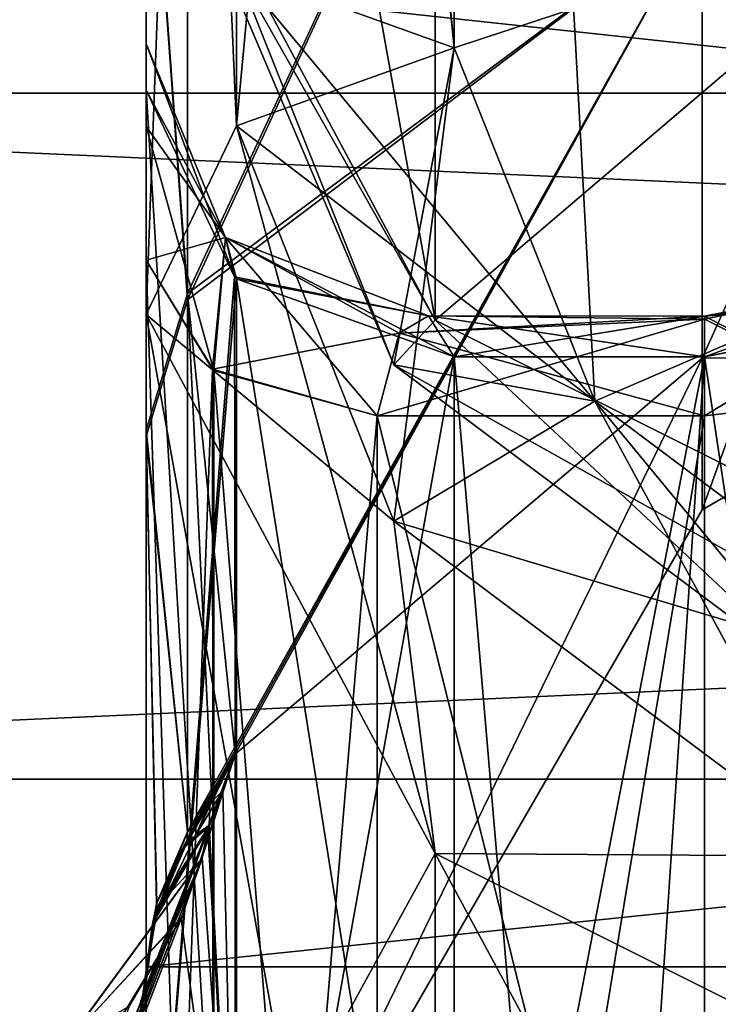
# Model space of a CAD drawing. Header units: millimetres. Extents: x -20 to 172, y -100 to 100.
# Tile 18 of 256: x 80.68 to 85.21, y -46.46 to -40.07. Entities that reach past the tile are written whole.
import ezdxf

# ---------------------------------------------------------------- set-up
doc = ezdxf.new("R2010")
doc.units = ezdxf.units.MM
doc.header["$LTSCALE"] = 37.722908
for name, color, linetype in [('1799', 7, 'CONTINUOUS'), ('1819', 7, 'CONTINUOUS'), ('1914', 7, 'CONTINUOUS'), ('1915', 7, 'CONTINUOUS'), ('2408', 7, 'CONTINUOUS'), ('2418', 7, 'CONTINUOUS'), ('2419', 7, 'CONTINUOUS'), ('2420', 7, 'CONTINUOUS'), ('2422', 7, 'CONTINUOUS'), ('2428', 7, 'CONTINUOUS'), ('2469', 7, 'CONTINUOUS'), ('2470', 7, 'CONTINUOUS'), ('2473', 7, 'CONTINUOUS'), ('2511', 7, 'CONTINUOUS'), ('2513', 7, 'CONTINUOUS'), ('2514', 7, 'CONTINUOUS'), ('2515', 7, 'CONTINUOUS'), ('2519', 7, 'CONTINUOUS'), ('2523', 7, 'CONTINUOUS'), ('2524', 7, 'CONTINUOUS'), ('2538', 7, 'CONTINUOUS'), ('2539', 7, 'CONTINUOUS'), ('2544', 7, 'CONTINUOUS'), ('2554', 7, 'CONTINUOUS'), ('2555', 7, 'CONTINUOUS'), ('2556', 7, 'CONTINUOUS'), ('2557', 7, 'CONTINUOUS'), ('2558', 7, 'CONTINUOUS'), ('2559', 7, 'CONTINUOUS'), ('2560', 7, 'CONTINUOUS'), ('2561', 7, 'CONTINUOUS'), ('2562', 7, 'CONTINUOUS'), ('2573', 7, 'CONTINUOUS'), ('2574', 7, 'CONTINUOUS'), ('2585', 7, 'CONTINUOUS'), ('2627', 7, 'CONTINUOUS'), ('2628', 7, 'CONTINUOUS'), ('2631', 7, 'CONTINUOUS'), ('2632', 7, 'CONTINUOUS'), ('2633', 7, 'CONTINUOUS'), ('2634', 7, 'CONTINUOUS'), ('2639', 7, 'CONTINUOUS'), ('2640', 7, 'CONTINUOUS'), ('3015', 7, 'CONTINUOUS'), ('3016', 7, 'CONTINUOUS'), ('3078', 7, 'CONTINUOUS'), ('3082', 7, 'CONTINUOUS'), ('3124', 7, 'CONTINUOUS'), ('3147', 7, 'CONTINUOUS'), ('3628', 7, 'CONTINUOUS'), ('3629', 7, 'CONTINUOUS')]:
    doc.layers.add(name, color=color, linetype=linetype)

msp = doc.modelspace()

# ---------------------------------------------------------------- linework, layer by layer
at = {"layer": '1799', "color": 250, "linetype": 'Continuous', "true_color": 0x323232}
for points in [[(109, -41, -71.0141), (109, -32.5, -56.2917), (83.5, -25.6421, -44.4134), (109, -41, -71.0141)], [(95.5, -46.25, -80.1073), (109, -41, -71.0141), (83.5, -25.6421, -44.4134), (95.5, -46.25, -80.1073)], [(90.9104, -45.7938, -79.3172), (95.5, -46.25, -80.1073), (83.5, -25.6421, -44.4134), (90.9104, -45.7938, -79.3172)], [(87.0148, -44.4926, -77.0634), (90.9104, -45.7938, -79.3172), (83.5, -25.6421, -44.4134), (87.0148, -44.4926, -77.0634)], [(84.4124, -42.5448, -73.6897), (87.0148, -44.4926, -77.0634), (83.5, -25.6421, -44.4134), (84.4124, -42.5448, -73.6897)], [(83.5, -40.25, -69.715), (84.4124, -42.5448, -73.6897), (83.5, -25.6421, -44.4134), (83.5, -40.25, -69.715)]]:
    msp.add_3dface(points, dxfattribs=at)
at = {"layer": '1819', "color": 250, "linetype": 'Continuous', "true_color": 0x323232}
for points in [[(81.5, -38.5179, -70.715), (83.3756, -35.0897, -80.7772), (83.3756, -42.0179, -76.7772), (81.5, -38.5179, -70.715)], [(83.3756, -35.0897, -80.7772), (88.5, -37.6519, -85.215), (83.3756, -42.0179, -76.7772), (83.3756, -35.0897, -80.7772)], [(83.3756, -42.0179, -76.7772), (88.5, -37.6519, -85.215), (88.5, -44.5801, -81.215), (83.3756, -42.0179, -76.7772)]]:
    msp.add_3dface(points, dxfattribs=at)
at = {"layer": '1914', "color": 250, "linetype": 'Continuous', "true_color": 0x323232}
for points in [[(83.5, -40.25, -69.715), (83.5, -25.6421, -44.4134), (82.0858, -25.1348, -44.7063), (83.5, -40.25, -69.715)], [(82.0858, -39.7427, -70.0079), (83.5, -40.25, -69.715), (82.0858, -25.1348, -44.7063), (82.0858, -39.7427, -70.0079)]]:
    msp.add_3dface(points, dxfattribs=at)
at = {"layer": '1915', "color": 250, "linetype": 'Continuous', "true_color": 0x323232}
for points in [[(81.5, -38.5179, -70.715), (83.3756, -42.0179, -76.7772), (82.0858, -39.7427, -70.0079), (81.5, -38.5179, -70.715)], [(83.5, -40.25, -69.715), (82.0858, -39.7427, -70.0079), (83.1069, -42.3094, -74.4536), (83.5, -40.25, -69.715)], [(82.0858, -39.7427, -70.0079), (83.3756, -42.0179, -76.7772), (83.1069, -42.3094, -74.4536), (82.0858, -39.7427, -70.0079)], [(84.4124, -42.5448, -73.6897), (83.5, -40.25, -69.715), (83.1069, -42.3094, -74.4536), (84.4124, -42.5448, -73.6897)], [(83.1069, -42.3094, -74.4536), (83.3756, -42.0179, -76.7772), (86.0147, -44.4853, -78.2224), (83.1069, -42.3094, -74.4536)], [(83.3756, -42.0179, -76.7772), (88.5, -44.5801, -81.215), (86.0147, -44.4853, -78.2224), (83.3756, -42.0179, -76.7772)], [(84.4124, -42.5448, -73.6897), (83.1069, -42.3094, -74.4536), (86.0147, -44.4853, -78.2224), (84.4124, -42.5448, -73.6897)], [(87.0148, -44.4926, -77.0634), (84.4124, -42.5448, -73.6897), (86.0147, -44.4853, -78.2224), (87.0148, -44.4926, -77.0634)]]:
    msp.add_3dface(points, dxfattribs=at)
at = {"layer": '2408', "color": 250, "linetype": 'Continuous', "true_color": 0x323232}
for points in [[(109, -41, 71.0141), (109, -32.5, 56.2917), (83.5, -25.6421, 44.4134), (109, -41, 71.0141)], [(95.5, -46.25, 80.1073), (109, -41, 71.0141), (83.5, -25.6421, 44.4134), (95.5, -46.25, 80.1073)], [(90.9104, -45.7938, 79.3172), (95.5, -46.25, 80.1073), (83.5, -25.6421, 44.4134), (90.9104, -45.7938, 79.3172)], [(87.0148, -44.4926, 77.0634), (90.9104, -45.7938, 79.3172), (83.5, -25.6421, 44.4134), (87.0148, -44.4926, 77.0634)], [(84.4124, -42.5448, 73.6897), (87.0148, -44.4926, 77.0634), (83.5, -25.6421, 44.4134), (84.4124, -42.5448, 73.6897)], [(83.5, -40.25, 69.715), (84.4124, -42.5448, 73.6897), (83.5, -25.6421, 44.4134), (83.5, -40.25, 69.715)]]:
    msp.add_3dface(points, dxfattribs=at)
at = {"layer": '2418', "color": 250, "linetype": 'Continuous', "true_color": 0x323232}
for points in [[(85.1255, -42.2575, 49.1921), (87.496, -41.7838, 48.3717), (87.0148, -54.8849, 71.0634), (85.1255, -42.2575, 49.1921)], [(83.5, -42.2575, 49.1921), (85.1255, -42.2575, 49.1921), (83.5, -50.6423, 63.715), (83.5, -42.2575, 49.1921)], [(83.5, -50.6423, 63.715), (85.1255, -42.2575, 49.1921), (84.4124, -52.9371, 67.6897), (83.5, -50.6423, 63.715)], [(84.4124, -52.9371, 67.6897), (85.1255, -42.2575, 49.1921), (87.0148, -54.8849, 71.0634), (84.4124, -52.9371, 67.6897)]]:
    msp.add_3dface(points, dxfattribs=at)
at = {"layer": '2419', "color": 250, "linetype": 'Continuous', "true_color": 0x323232}
for points in [[(83, -42.6412, -46.715), (85.1255, -42.6412, -46.715), (85.1255, -51.1785, -37.1661), (83, -42.6412, -46.715)], [(83, -55.5502, -30.2445), (83, -42.6412, -46.715), (85.1255, -51.1785, -37.1661), (83, -55.5502, -30.2445)], [(83, -42.6412, 46.715), (83, -55.5504, 30.2443), (85.1255, -42.6412, 46.715), (83, -42.6412, 46.715)], [(85.1255, -42.6412, 46.715), (83, -55.5504, 30.2443), (85.1255, -50.6384, 37.8988), (85.1255, -42.6412, 46.715)]]:
    msp.add_3dface(points, dxfattribs=at)
at = {"layer": '2420', "color": 250, "linetype": 'Continuous', "true_color": 0x323232}
for points in [[(81.5, -38.1771, 32.3437), (81.5, -41.63, 45.6071), (81.5, -26.8189, 42.2414), (81.5, -38.1771, 32.3437)], [(81.5, -26.8189, 42.2414), (81.5, -41.63, 45.6071), (81.5, -27.0727, 42.8387), (81.5, -26.8189, 42.2414)], [(81.5, -27.0727, -42.8387), (81.5, -54.2304, -29.5316), (81.5, -26.8189, -42.2414), (81.5, -27.0727, -42.8387)], [(81.5, -26.8189, -42.2414), (81.5, -54.2304, -29.5316), (81.5, -38.1948, -32.322), (81.5, -26.8189, -42.2414)], [(81.5, -27.0727, 42.8387), (81.5, -41.63, 45.6071), (81.5, -27.3741, 43.4134), (81.5, -27.0727, 42.8387)], [(81.5, -27.3741, -43.4134), (81.5, -54.2304, -29.5316), (81.5, -27.0727, -42.8387), (81.5, -27.3741, -43.4134)], [(81.5, -40.5254, 50.1921), (81.5, -48.9103, 64.715), (81.5, -27.3741, 43.4134), (81.5, -40.5254, 50.1921)], [(81.5, -27.3741, 43.4134), (81.5, -48.9103, 64.715), (81.5, -41.9821, 68.715), (81.5, -27.3741, 43.4134)], [(81.5, -40.225, 47.895), (81.5, -40.5254, 50.1921), (81.5, -27.3741, 43.4134), (81.5, -40.225, 47.895)], [(81.5, -40.7618, 46.618), (81.5, -40.225, 47.895), (81.5, -27.3741, 43.4134), (81.5, -40.7618, 46.618)], [(81.5, -41.63, 45.6071), (81.5, -40.7618, 46.618), (81.5, -27.3741, 43.4134), (81.5, -41.63, 45.6071)], [(81.5, -41.63, -45.6071), (81.5, -54.2304, -29.5316), (81.5, -27.3741, -43.4134), (81.5, -41.63, -45.6071)], [(81.5, -40.7618, -46.618), (81.5, -41.63, -45.6071), (81.5, -27.3741, -43.4134), (81.5, -40.7618, -46.618)], [(81.5, -40.225, -47.895), (81.5, -40.7618, -46.618), (81.5, -27.3741, -43.4134), (81.5, -40.225, -47.895)], [(81.5, -41.9821, -68.715), (81.5, -40.225, -47.895), (81.5, -27.3741, -43.4134), (81.5, -41.9821, -68.715)], [(81.5, -54.2318, 29.529), (81.5, -41.63, 45.6071), (81.5, -38.1771, 32.3437), (81.5, -54.2318, 29.529)], [(81.5, -42.7325, 26.0285), (81.5, -54.2318, 29.529), (81.5, -38.1771, 32.3437), (81.5, -42.7325, 26.0285)], [(81.5, -38.1948, -32.322), (81.5, -54.2304, -29.5316), (81.5, -42.7745, -25.9603), (81.5, -38.1948, -32.322)], [(81.5, -40.5254, -50.1921), (81.5, -40.225, -47.895), (81.5, -41.9821, -68.715), (81.5, -40.5254, -50.1921)], [(81.5, -48.9103, -64.715), (81.5, -40.5254, -50.1921), (81.5, -41.9821, -68.715), (81.5, -48.9103, -64.715)], [(81.5, -49.5544, 20.1647), (81.5, -54.2318, 29.529), (81.5, -42.7325, 26.0285), (81.5, -49.5544, 20.1647)], [(81.5, -46.2967, 18.979), (81.5, -49.5544, 20.1647), (81.5, -42.7325, 26.0285), (81.5, -46.2967, 18.979)], [(81.5, -42.7745, -25.9603), (81.5, -54.2304, -29.5316), (81.5, -52.6803, -19.9989), (81.5, -42.7745, -25.9603)], [(81.5, -46.2967, -18.979), (81.5, -42.7745, -25.9603), (81.5, -49.5544, -20.1647), (81.5, -46.2967, -18.979)], [(81.5, -49.5544, -20.1647), (81.5, -42.7745, -25.9603), (81.5, -52.6803, -19.9989), (81.5, -49.5544, -20.1647)]]:
    msp.add_3dface(points, dxfattribs=at)
at = {"layer": '2422', "color": 250, "linetype": 'Continuous', "true_color": 0x323232}
for points in [[(81.7679, -37.4053, -31.7074), (81.7679, -41.8873, -25.4946), (85.1084, -34.6656, -25.8622), (81.7679, -37.4053, -31.7074)], [(85.1084, -34.6656, -25.8622), (81.7679, -41.8873, -25.4946), (85.1084, -39.3611, -17.9239), (85.1084, -34.6656, -25.8622)], [(85.1084, -34.6656, 25.8623), (85.1084, -39.3611, 17.9239), (81.7679, -41.8463, 25.5618), (85.1084, -34.6656, 25.8623)], [(81.7679, -37.3889, 31.7268), (85.1084, -34.6656, 25.8623), (81.7679, -41.8463, 25.5618), (81.7679, -37.3889, 31.7268)], [(85.1084, -39.3611, 17.9239), (82.0774, -44.8362, 18.4922), (81.7679, -41.8463, 25.5618), (85.1084, -39.3611, 17.9239)], [(81.7679, -45.3404, -18.6752), (81.9232, -45.0875, -18.5834), (85.1084, -39.3611, -17.9239), (81.7679, -45.3404, -18.6752)], [(81.7679, -41.8873, -25.4946), (81.7679, -45.3404, -18.6752), (85.1084, -39.3611, -17.9239), (81.7679, -41.8873, -25.4946)], [(82.0774, -44.8362, -18.4922), (85.1084, -39.3611, -17.9239), (81.9232, -45.0875, -18.5834), (82.0774, -44.8362, -18.4922)], [(85.1084, -42.2666, 9.1705), (82.0774, -44.8362, 18.4922), (85.1084, -39.3611, 17.9239), (85.1084, -42.2666, 9.1705)], [(85.1084, -39.3611, -17.9239), (82.0774, -44.8362, -18.4922), (85.1084, -42.2666, -9.1705), (85.1084, -39.3611, -17.9239)], [(81.9232, -45.0875, 18.5834), (81.7679, -45.3404, 18.6752), (81.7679, -41.8463, 25.5618), (81.9232, -45.0875, 18.5834)], [(82.0774, -44.8362, 18.4922), (81.9232, -45.0875, 18.5834), (81.7679, -41.8463, 25.5618), (82.0774, -44.8362, 18.4922)], [(82.0774, -48.5, 0.0003), (82.0774, -44.8362, 18.4922), (85.1084, -42.2666, 9.1705), (82.0774, -48.5, 0.0003)], [(82.0774, -44.8362, -18.4922), (82.0774, -48.5, 0.0003), (85.1084, -42.2666, -9.1705), (82.0774, -44.8362, -18.4922)], [(85.1084, -42.2666, -9.1705), (82.0774, -48.5, 0.0003), (85.1084, -43.25, 0), (85.1084, -42.2666, -9.1705)], [(85.1084, -43.25, 0), (82.0774, -48.5, 0.0003), (85.1084, -42.2666, 9.1705), (85.1084, -43.25, 0)]]:
    msp.add_3dface(points, dxfattribs=at)
at = {"layer": '2428', "color": 250, "linetype": 'Continuous', "true_color": 0x323232}
for points in [[(81.5, -41.9821, 68.715), (81.5, -48.9103, 64.715), (83.3756, -52.4103, 70.7772), (81.5, -41.9821, 68.715)], [(81.5, -41.9821, 68.715), (83.3756, -52.4103, 70.7772), (83.3756, -45.4821, 74.7772), (81.5, -41.9821, 68.715)], [(83.3756, -52.4103, 70.7772), (88.5, -54.9724, 75.215), (83.3756, -45.4821, 74.7772), (83.3756, -52.4103, 70.7772)], [(83.3756, -45.4821, 74.7772), (88.5, -54.9724, 75.215), (88.5, -48.0442, 79.215), (83.3756, -45.4821, 74.7772)]]:
    msp.add_3dface(points, dxfattribs=at)
at = {"layer": '2469', "color": 250, "linetype": 'Continuous', "true_color": 0x323232}
for points in [[(109.7324, -31.6162, -54.7608), (83.5, -40.25, -69.715), (83.5, -25.6421, -44.4134), (109.7324, -31.6162, -54.7608)], [(83.5, -40.25, -69.715), (109.7324, -31.6162, -54.7608), (84.4124, -42.5448, -73.6897), (83.5, -40.25, -69.715)], [(84.4124, -42.5448, -73.6897), (109.7324, -31.6162, -54.7608), (87.0148, -44.4926, -77.0634), (84.4124, -42.5448, -73.6897)]]:
    msp.add_3dface(points, dxfattribs=at)
at = {"layer": '2470', "color": 250, "linetype": 'Continuous', "true_color": 0x323232}
for points in [[(85.1255, -42.2575, -49.1921), (87.0148, -54.8849, -71.0634), (87.4446, -41.8076, -48.4128), (85.1255, -42.2575, -49.1921)], [(83.5, -50.6423, -63.715), (84.4124, -52.9371, -67.6897), (83.5, -42.2575, -49.1921), (83.5, -50.6423, -63.715)], [(83.5, -42.2575, -49.1921), (84.4124, -52.9371, -67.6897), (85.1255, -42.2575, -49.1921), (83.5, -42.2575, -49.1921)], [(84.4124, -52.9371, -67.6897), (87.0148, -54.8849, -71.0634), (85.1255, -42.2575, -49.1921), (84.4124, -52.9371, -67.6897)]]:
    msp.add_3dface(points, dxfattribs=at)
at = {"layer": '2473', "color": 250, "linetype": 'Continuous', "true_color": 0x323232}
for points in [[(81.5, -48.9103, -64.715), (81.5, -41.9821, -68.715), (83.3756, -45.4821, -74.7772), (81.5, -48.9103, -64.715)], [(83.3756, -52.4103, -70.7772), (81.5, -48.9103, -64.715), (83.3756, -45.4821, -74.7772), (83.3756, -52.4103, -70.7772)], [(88.5, -48.0442, -79.215), (83.3756, -52.4103, -70.7772), (83.3756, -45.4821, -74.7772), (88.5, -48.0442, -79.215)]]:
    msp.add_3dface(points, dxfattribs=at)
at = {"layer": '2511', "color": 250, "linetype": 'Continuous', "true_color": 0x323232}
for points in [[(81.7679, -41.8873, -25.4946), (81.7679, -37.4053, -31.7074), (81.5, -38.1948, -32.322), (81.7679, -41.8873, -25.4946)], [(81.7679, -41.8873, -25.4946), (81.5, -38.1948, -32.322), (81.5, -42.7745, -25.9603), (81.7679, -41.8873, -25.4946)], [(81.7679, -45.3404, -18.6752), (81.7679, -41.8873, -25.4946), (81.5, -42.7745, -25.9603), (81.7679, -45.3404, -18.6752)], [(81.7679, -45.3404, -18.6752), (81.5, -42.7745, -25.9603), (81.5677, -45.8034, -18.8219), (81.7679, -45.3404, -18.6752)], [(81.5, -42.7745, -25.9603), (81.5, -46.2967, -18.979), (81.5677, -45.8034, -18.8219), (81.5, -42.7745, -25.9603)]]:
    msp.add_3dface(points, dxfattribs=at)
at = {"layer": '2513', "color": 250, "linetype": 'Continuous', "true_color": 0x323232}
for points in [[(81.7679, -37.3889, 31.7268), (81.7679, -41.8463, 25.5618), (81.5, -38.1771, 32.3437), (81.7679, -37.3889, 31.7268)], [(81.7679, -41.8463, 25.5618), (81.5, -42.7325, 26.0285), (81.5, -38.1771, 32.3437), (81.7679, -41.8463, 25.5618)], [(81.7679, -41.8463, 25.5618), (81.7679, -45.3404, 18.6752), (81.5, -42.7325, 26.0285), (81.7679, -41.8463, 25.5618)], [(81.5, -42.7325, 26.0285), (81.7679, -45.3404, 18.6752), (81.567, -45.8059, 18.8226), (81.5, -42.7325, 26.0285)], [(81.5, -46.2967, 18.979), (81.5, -42.7325, 26.0285), (81.567, -45.8059, 18.8226), (81.5, -46.2967, 18.979)]]:
    msp.add_3dface(points, dxfattribs=at)
at = {"layer": '2514', "color": 250, "linetype": 'Continuous', "true_color": 0x323232}
for points in [[(80.3453, -49.5, 0.0001), (82.0774, -48.5, 0.0003), (82.0774, -44.8362, -18.4922), (80.3453, -49.5, 0.0001)], [(80.3453, -49.5, 0.0001), (82.0774, -44.8362, -18.4922), (81.7313, -45.8923, -17.0059), (80.3453, -49.5, 0.0001)], [(81.7313, -45.8923, -17.0059), (82.0774, -44.8362, -18.4922), (81.8593, -45.5198, -17.6082), (81.7313, -45.8923, -17.0059)], [(81.8593, -45.5198, -17.6082), (82.0774, -44.8362, -18.4922), (81.9003, -45.3315, -17.955), (81.8593, -45.5198, -17.6082)], [(81.9003, -45.3315, -17.955), (82.0774, -44.8362, -18.4922), (81.9041, -45.3112, -17.9932), (81.9003, -45.3315, -17.955)], [(82.0774, -44.8362, -18.4922), (81.9946, -45.0791, -18.2449), (81.9041, -45.3112, -17.9932), (82.0774, -44.8362, -18.4922)], [(82.0774, -44.8362, 18.4922), (82.0774, -48.5, 0.0003), (81.9968, -45.0731, 18.2512), (82.0774, -44.8362, 18.4922)], [(81.9041, -45.3112, -17.9932), (81.9946, -45.0791, -18.2449), (81.9078, -45.2984, -18.0129), (81.9041, -45.3112, -17.9932)], [(81.9968, -45.0731, 18.2512), (82.0774, -48.5, 0.0003), (81.9078, -45.2984, 18.0129), (81.9968, -45.0731, 18.2512)], [(81.9044, -45.31, 17.9954), (82.0774, -48.5, 0.0003), (81.9003, -45.3315, 17.9549), (81.9044, -45.31, 17.9954)], [(81.9078, -45.2984, 18.0129), (82.0774, -48.5, 0.0003), (81.9044, -45.31, 17.9954), (81.9078, -45.2984, 18.0129)], [(81.9003, -45.3315, 17.9549), (82.0774, -48.5, 0.0003), (81.8617, -45.5115, 17.6222), (81.9003, -45.3315, 17.9549)], [(81.8617, -45.5115, 17.6222), (82.0774, -48.5, 0.0003), (81.7259, -45.9047, 16.9872), (81.8617, -45.5115, 17.6222)], [(81.3888, -46.4722, -16.1734), (80.3453, -49.5, 0.0001), (81.7313, -45.8923, -17.0059), (81.3888, -46.4722, -16.1734)], [(81.7259, -45.9047, 16.9872), (82.0774, -48.5, 0.0003), (81.3604, -46.5072, 16.1247), (81.7259, -45.9047, 16.9872)]]:
    msp.add_3dface(points, dxfattribs=at)
at = {"layer": '2515', "color": 250, "linetype": 'Continuous', "true_color": 0x323232}
for points in [[(83.5, -25.6421, -44.4134), (83.5, -40.25, -69.715), (82.0858, -40.7573, -69.4222), (83.5, -25.6421, -44.4134)], [(83.5, -25.6421, -44.4134), (82.0858, -40.7573, -69.4222), (82.0858, -26.1494, -44.1205), (83.5, -25.6421, -44.4134)], [(81.5, -41.9821, -68.715), (81.5, -27.3741, -43.4134), (82.0858, -26.1494, -44.1205), (81.5, -41.9821, -68.715)], [(82.0858, -40.7573, -69.4222), (81.5, -41.9821, -68.715), (82.0858, -26.1494, -44.1205), (82.0858, -40.7573, -69.4222)]]:
    msp.add_3dface(points, dxfattribs=at)
at = {"layer": '2519', "color": 250, "linetype": 'Continuous', "true_color": 0x323232}
for points in [[(85.1084, -39.3611, -17.9239), (85.1084, -42.2666, -9.1705), (86.8405, -38.451, -17.5095), (85.1084, -39.3611, -17.9239)], [(85.1084, -42.2666, -9.1705), (85.1084, -43.25, 0), (86.8405, -38.451, -17.5095), (85.1084, -42.2666, -9.1705)], [(85.1084, -43.25, 0), (86.8405, -42.25, 0), (86.8405, -38.451, -17.5095), (85.1084, -43.25, 0)], [(85.1084, -39.3611, 17.9239), (86.8405, -38.451, 17.5095), (86.8405, -42.25, 0), (85.1084, -39.3611, 17.9239)], [(85.1084, -42.2666, 9.1705), (85.1084, -39.3611, 17.9239), (86.8405, -42.25, 0), (85.1084, -42.2666, 9.1705)], [(85.1084, -43.25, 0), (85.1084, -42.2666, 9.1705), (86.8405, -42.25, 0), (85.1084, -43.25, 0)]]:
    msp.add_3dface(points, dxfattribs=at)
at = {"layer": '2523', "color": 250, "linetype": 'Continuous', "true_color": 0x323232}
for points in [[(83.5, -40.25, 69.715), (83.5, -25.6421, 44.4134), (82.0858, -26.1494, 44.1205), (83.5, -40.25, 69.715)], [(81.5, -27.3741, 43.4134), (82.0858, -40.7573, 69.4222), (82.0858, -26.1494, 44.1205), (81.5, -27.3741, 43.4134)], [(82.0858, -40.7573, 69.4222), (83.5, -40.25, 69.715), (82.0858, -26.1494, 44.1205), (82.0858, -40.7573, 69.4222)], [(81.5, -27.3741, 43.4134), (81.5, -41.9821, 68.715), (82.0858, -40.7573, 69.4222), (81.5, -27.3741, 43.4134)]]:
    msp.add_3dface(points, dxfattribs=at)
at = {"layer": '2524', "color": 250, "linetype": 'Continuous', "true_color": 0x323232}
for points in [[(83.5, -40.25, 69.715), (82.0858, -40.7573, 69.4222), (83.1069, -43.324, 73.8678), (83.5, -40.25, 69.715)], [(84.4124, -42.5448, 73.6897), (83.5, -40.25, 69.715), (83.1069, -43.324, 73.8678), (84.4124, -42.5448, 73.6897)], [(81.5, -41.9821, 68.715), (83.3756, -45.4821, 74.7772), (82.0858, -40.7573, 69.4222), (81.5, -41.9821, 68.715)], [(82.0858, -40.7573, 69.4222), (83.3756, -45.4821, 74.7772), (83.1069, -43.324, 73.8678), (82.0858, -40.7573, 69.4222)], [(84.4124, -42.5448, 73.6897), (83.1069, -43.324, 73.8678), (86.0147, -45.4999, 77.6366), (84.4124, -42.5448, 73.6897)], [(87.0148, -44.4926, 77.0634), (84.4124, -42.5448, 73.6897), (86.0147, -45.4999, 77.6366), (87.0148, -44.4926, 77.0634)], [(83.1069, -43.324, 73.8678), (83.3756, -45.4821, 74.7772), (86.0147, -45.4999, 77.6366), (83.1069, -43.324, 73.8678)], [(83.3756, -45.4821, 74.7772), (88.5, -48.0442, 79.215), (86.0147, -45.4999, 77.6366), (83.3756, -45.4821, 74.7772)]]:
    msp.add_3dface(points, dxfattribs=at)
at = {"layer": '2538', "color": 250, "linetype": 'Continuous', "true_color": 0x323232}
for points in [[(83.5, -40.25, -69.715), (84.4124, -42.5448, -73.6897), (82.0858, -40.7573, -69.4222), (83.5, -40.25, -69.715)], [(83.1069, -43.324, -73.8678), (81.5, -41.9821, -68.715), (82.0858, -40.7573, -69.4222), (83.1069, -43.324, -73.8678)], [(84.4124, -42.5448, -73.6897), (83.1069, -43.324, -73.8678), (82.0858, -40.7573, -69.4222), (84.4124, -42.5448, -73.6897)], [(83.3756, -45.4821, -74.7772), (81.5, -41.9821, -68.715), (83.1069, -43.324, -73.8678), (83.3756, -45.4821, -74.7772)], [(84.4124, -42.5448, -73.6897), (87.0148, -44.4926, -77.0634), (83.1069, -43.324, -73.8678), (84.4124, -42.5448, -73.6897)], [(87.0148, -44.4926, -77.0634), (86.0147, -45.4999, -77.6366), (83.1069, -43.324, -73.8678), (87.0148, -44.4926, -77.0634)], [(86.0147, -45.4999, -77.6366), (83.3756, -45.4821, -74.7772), (83.1069, -43.324, -73.8678), (86.0147, -45.4999, -77.6366)], [(88.5, -48.0442, -79.215), (83.3756, -45.4821, -74.7772), (86.0147, -45.4999, -77.6366), (88.5, -48.0442, -79.215)]]:
    msp.add_3dface(points, dxfattribs=at)
at = {"layer": '2539', "color": 250, "linetype": 'Continuous', "true_color": 0x323232}
for points in [[(81.5, -40.5254, -50.1921), (81.5, -48.9103, -64.715), (82.0858, -50.135, -64.0079), (81.5, -40.5254, -50.1921)], [(81.5, -40.5254, -50.1921), (82.0858, -50.135, -64.0079), (82.072, -41.7381, -49.492), (81.5, -40.5254, -50.1921)], [(82.072, -41.7381, -49.492), (82.0858, -50.135, -64.0079), (82.0858, -41.7502, -49.485), (82.072, -41.7381, -49.492)], [(83.5, -50.6423, -63.715), (83.5, -42.2575, -49.1921), (82.0858, -41.7502, -49.485), (83.5, -50.6423, -63.715)], [(82.0858, -50.135, -64.0079), (83.5, -50.6423, -63.715), (82.0858, -41.7502, -49.485), (82.0858, -50.135, -64.0079)]]:
    msp.add_3dface(points, dxfattribs=at)
at = {"layer": '2544', "color": 250, "linetype": 'Continuous', "true_color": 0x323232}
for points in [[(81.5, -48.9103, 64.715), (81.5, -40.5254, 50.1921), (82.072, -41.7381, 49.492), (81.5, -48.9103, 64.715)], [(82.0858, -41.7502, 49.485), (81.5, -48.9103, 64.715), (82.072, -41.7381, 49.492), (82.0858, -41.7502, 49.485)], [(82.0858, -50.135, 64.0079), (81.5, -48.9103, 64.715), (82.0858, -41.7502, 49.485), (82.0858, -50.135, 64.0079)], [(83.5, -42.2575, 49.1921), (82.0858, -50.135, 64.0079), (82.0858, -41.7502, 49.485), (83.5, -42.2575, 49.1921)], [(83.5, -42.2575, 49.1921), (83.5, -50.6423, 63.715), (82.0858, -50.135, 64.0079), (83.5, -42.2575, 49.1921)]]:
    msp.add_3dface(points, dxfattribs=at)
at = {"layer": '2554', "color": 250, "linetype": 'Continuous', "true_color": 0x323232}
for points in [[(81.9232, -45.0875, 18.5834), (82.0774, -44.8362, 18.4922), (81.9186, -45.1426, 18.4392), (81.9232, -45.0875, 18.5834)], [(81.7679, -45.3404, 18.6752), (81.9232, -45.0875, 18.5834), (81.9186, -45.1426, 18.4392), (81.7679, -45.3404, 18.6752)], [(81.7531, -45.4372, 18.3842), (81.7656, -45.3917, 18.5306), (81.9186, -45.1426, 18.4392), (81.7531, -45.4372, 18.3842)], [(81.7656, -45.3917, 18.5306), (81.7679, -45.3404, 18.6752), (81.9186, -45.1426, 18.4392), (81.7656, -45.3917, 18.5306)]]:
    msp.add_3dface(points, dxfattribs=at)
at = {"layer": '2555', "color": 250, "linetype": 'Continuous', "true_color": 0x323232}
for points in [[(81.567, -45.8059, 18.8226), (81.7679, -45.3404, 18.6752), (81.5506, -45.8972, 18.5469), (81.567, -45.8059, 18.8226)], [(81.7679, -45.3404, 18.6752), (81.7656, -45.3917, 18.5306), (81.5506, -45.8972, 18.5469), (81.7679, -45.3404, 18.6752)], [(81.7656, -45.3917, 18.5306), (81.7531, -45.4372, 18.3842), (81.5506, -45.8972, 18.5469), (81.7656, -45.3917, 18.5306)], [(81.4944, -46.3479, 18.8384), (81.567, -45.8059, 18.8226), (81.4776, -46.3988, 18.6986), (81.4944, -46.3479, 18.8384)], [(81.4776, -46.3988, 18.6986), (81.567, -45.8059, 18.8226), (81.5506, -45.8972, 18.5469), (81.4776, -46.3988, 18.6986)], [(81.5, -46.2967, 18.979), (81.567, -45.8059, 18.8226), (81.4944, -46.3479, 18.8384), (81.5, -46.2967, 18.979)]]:
    msp.add_3dface(points, dxfattribs=at)
at = {"layer": '2556', "color": 250, "linetype": 'Continuous', "true_color": 0x323232}
for points in [[(81.5, -49.5544, 20.1647), (81.4944, -46.3479, 18.8384), (81.4776, -46.3988, 18.6986), (81.5, -49.5544, 20.1647)], [(81.5, -49.5544, 20.1647), (81.5, -46.2967, 18.979), (81.4944, -46.3479, 18.8384), (81.5, -49.5544, 20.1647)], [(81.5, -49.5544, 20.1647), (81.4776, -46.3988, 18.6986), (81.3032, -46.9658, 18.3019), (81.5, -49.5544, 20.1647)]]:
    msp.add_3dface(points, dxfattribs=at)
at = {"layer": '2557', "color": 250, "linetype": 'Continuous', "true_color": 0x323232}
for points in [[(81.5, -46.2967, -18.979), (81.5, -49.5544, -20.1647), (80.9142, -50.0381, -18.8357), (81.5, -46.2967, -18.979)], [(81.4944, -46.3479, -18.8384), (81.5, -46.2967, -18.979), (80.9142, -50.0381, -18.8357), (81.4944, -46.3479, -18.8384)], [(81.4776, -46.3988, -18.6985), (81.4944, -46.3479, -18.8384), (80.9142, -50.0381, -18.8357), (81.4776, -46.3988, -18.6985)], [(81.4776, -46.3988, -18.6985), (80.9142, -50.0381, -18.8357), (81.3086, -46.9524, -18.3091), (81.4776, -46.3988, -18.6985)]]:
    msp.add_3dface(points, dxfattribs=at)
at = {"layer": '2558', "color": 250, "linetype": 'Continuous', "true_color": 0x323232}
for points in [[(81.7679, -45.3404, -18.6752), (81.5677, -45.8034, -18.8219), (81.7656, -45.3917, -18.5306), (81.7679, -45.3404, -18.6752)], [(81.7531, -45.4371, -18.3847), (81.5677, -45.8034, -18.8219), (81.5392, -45.9392, -18.5643), (81.7531, -45.4371, -18.3847)], [(81.7656, -45.3917, -18.5306), (81.5677, -45.8034, -18.8219), (81.7531, -45.4371, -18.3847), (81.7656, -45.3917, -18.5306)], [(81.5677, -45.8034, -18.8219), (81.5, -46.2967, -18.979), (81.5392, -45.9392, -18.5643), (81.5677, -45.8034, -18.8219)], [(81.4944, -46.3479, -18.8384), (81.4776, -46.3988, -18.6985), (81.5392, -45.9392, -18.5643), (81.4944, -46.3479, -18.8384)], [(81.5, -46.2967, -18.979), (81.4944, -46.3479, -18.8384), (81.5392, -45.9392, -18.5643), (81.5, -46.2967, -18.979)]]:
    msp.add_3dface(points, dxfattribs=at)
at = {"layer": '2559', "color": 250, "linetype": 'Continuous', "true_color": 0x323232}
for points in [[(82.0774, -44.8362, -18.4922), (81.9232, -45.0875, -18.5834), (81.7656, -45.3917, -18.5306), (82.0774, -44.8362, -18.4922)], [(82.0774, -44.8362, -18.4922), (81.7656, -45.3917, -18.5306), (81.9143, -45.1505, -18.4377), (82.0774, -44.8362, -18.4922)], [(81.9232, -45.0875, -18.5834), (81.7679, -45.3404, -18.6752), (81.7656, -45.3917, -18.5306), (81.9232, -45.0875, -18.5834)], [(81.7656, -45.3917, -18.5306), (81.7531, -45.4371, -18.3847), (81.9143, -45.1505, -18.4377), (81.7656, -45.3917, -18.5306)]]:
    msp.add_3dface(points, dxfattribs=at)
at = {"layer": '2560', "color": 250, "linetype": 'Continuous', "true_color": 0x323232}
for points in [[(81.7531, -45.4372, 18.3842), (81.9044, -45.31, 17.9954), (81.5506, -45.8972, 18.5469), (81.7531, -45.4372, 18.3842)], [(81.5506, -45.8972, 18.5469), (81.9044, -45.31, 17.9954), (81.5756, -45.8244, 18.3209), (81.5506, -45.8972, 18.5469)], [(81.9044, -45.31, 17.9954), (81.9003, -45.3315, 17.9549), (81.5756, -45.8244, 18.3209), (81.9044, -45.31, 17.9954)], [(81.9078, -45.2984, 18.0129), (81.9044, -45.31, 17.9954), (81.7531, -45.4372, 18.3842), (81.9078, -45.2984, 18.0129)], [(81.9078, -45.2984, 18.0129), (81.7531, -45.4372, 18.3842), (81.8211, -45.3615, 18.197), (81.9078, -45.2984, 18.0129)], [(81.4776, -46.3988, 18.6986), (81.5506, -45.8972, 18.5469), (81.5756, -45.8244, 18.3209), (81.4776, -46.3988, 18.6986)]]:
    msp.add_3dface(points, dxfattribs=at)
at = {"layer": '2561', "color": 250, "linetype": 'Continuous', "true_color": 0x323232}
for points in [[(82.0774, -44.8362, 18.4922), (81.9968, -45.0731, 18.2512), (81.8211, -45.3615, 18.197), (82.0774, -44.8362, 18.4922)], [(81.9186, -45.1426, 18.4392), (82.0774, -44.8362, 18.4922), (81.8211, -45.3615, 18.197), (81.9186, -45.1426, 18.4392)], [(81.9968, -45.0731, 18.2512), (81.9078, -45.2984, 18.0129), (81.8211, -45.3615, 18.197), (81.9968, -45.0731, 18.2512)], [(81.7531, -45.4372, 18.3842), (81.9186, -45.1426, 18.4392), (81.8211, -45.3615, 18.197), (81.7531, -45.4372, 18.3842)]]:
    msp.add_3dface(points, dxfattribs=at)
at = {"layer": '2562', "color": 250, "linetype": 'Continuous', "true_color": 0x323232}
for points in [[(81.9003, -45.3315, 17.9549), (81.8617, -45.5115, 17.6222), (81.5756, -45.8244, 18.3209), (81.9003, -45.3315, 17.9549)], [(81.8617, -45.5115, 17.6222), (81.7259, -45.9047, 16.9872), (80.9876, -46.7035, 16.8427), (81.8617, -45.5115, 17.6222)], [(81.3032, -46.9658, 18.3019), (81.8617, -45.5115, 17.6222), (80.9876, -46.7035, 16.8427), (81.3032, -46.9658, 18.3019)], [(81.4776, -46.3988, 18.6986), (81.8617, -45.5115, 17.6222), (81.3032, -46.9658, 18.3019), (81.4776, -46.3988, 18.6986)], [(81.8617, -45.5115, 17.6222), (81.4776, -46.3988, 18.6986), (81.5756, -45.8244, 18.3209), (81.8617, -45.5115, 17.6222)], [(81.7259, -45.9047, 16.9872), (81.3604, -46.5072, 16.1247), (80.9876, -46.7035, 16.8427), (81.7259, -45.9047, 16.9872)]]:
    msp.add_3dface(points, dxfattribs=at)
at = {"layer": '2573', "color": 250, "linetype": 'Continuous', "true_color": 0x323232}
for points in [[(81.4776, -46.3988, -18.6985), (81.9041, -45.3112, -17.9932), (81.5392, -45.9392, -18.5643), (81.4776, -46.3988, -18.6985)], [(81.9041, -45.3112, -17.9932), (81.4776, -46.3988, -18.6985), (81.5756, -45.8244, -18.3209), (81.9041, -45.3112, -17.9932)], [(81.5392, -45.9392, -18.5643), (81.9078, -45.2984, -18.0129), (81.8211, -45.3616, -18.197), (81.5392, -45.9392, -18.5643)], [(81.9041, -45.3112, -17.9932), (81.9078, -45.2984, -18.0129), (81.5392, -45.9392, -18.5643), (81.9041, -45.3112, -17.9932)], [(81.9003, -45.3315, -17.955), (81.9041, -45.3112, -17.9932), (81.5756, -45.8244, -18.3209), (81.9003, -45.3315, -17.955)], [(81.7531, -45.4371, -18.3847), (81.5392, -45.9392, -18.5643), (81.8211, -45.3616, -18.197), (81.7531, -45.4371, -18.3847)]]:
    msp.add_3dface(points, dxfattribs=at)
at = {"layer": '2574', "color": 250, "linetype": 'Continuous', "true_color": 0x323232}
for points in [[(81.8593, -45.5198, -17.6082), (81.9003, -45.3315, -17.955), (81.3086, -46.9524, -18.3091), (81.8593, -45.5198, -17.6082)], [(81.9003, -45.3315, -17.955), (81.4776, -46.3988, -18.6985), (81.3086, -46.9524, -18.3091), (81.9003, -45.3315, -17.955)], [(81.4776, -46.3988, -18.6985), (81.9003, -45.3315, -17.955), (81.5756, -45.8244, -18.3209), (81.4776, -46.3988, -18.6985)], [(81.8593, -45.5198, -17.6082), (81.3086, -46.9524, -18.3091), (80.9662, -47.6184, -18.0125), (81.8593, -45.5198, -17.6082)], [(81.8593, -45.5198, -17.6082), (80.9662, -47.6184, -18.0125), (80.9873, -46.7038, -16.8426), (81.8593, -45.5198, -17.6082)], [(81.7313, -45.8923, -17.0059), (81.8593, -45.5198, -17.6082), (80.9873, -46.7038, -16.8426), (81.7313, -45.8923, -17.0059)], [(81.3888, -46.4722, -16.1734), (81.7313, -45.8923, -17.0059), (80.9873, -46.7038, -16.8426), (81.3888, -46.4722, -16.1734)]]:
    msp.add_3dface(points, dxfattribs=at)
at = {"layer": '2585', "color": 250, "linetype": 'Continuous', "true_color": 0x323232}
for points in [[(81.9946, -45.0791, -18.2449), (82.0774, -44.8362, -18.4922), (81.9143, -45.1505, -18.4377), (81.9946, -45.0791, -18.2449)], [(81.9078, -45.2984, -18.0129), (81.9946, -45.0791, -18.2449), (81.9143, -45.1505, -18.4377), (81.9078, -45.2984, -18.0129)], [(81.9143, -45.1505, -18.4377), (81.7531, -45.4371, -18.3847), (81.8211, -45.3616, -18.197), (81.9143, -45.1505, -18.4377)], [(81.9078, -45.2984, -18.0129), (81.9143, -45.1505, -18.4377), (81.8211, -45.3616, -18.197), (81.9078, -45.2984, -18.0129)]]:
    msp.add_3dface(points, dxfattribs=at)
at = {"layer": '2627', "color": 250, "linetype": 'Continuous', "true_color": 0x323232}
for points in [[(81.5, -41.63, 45.6071), (81.5, -54.2318, 29.529), (81.929, -42.338, 46.3828), (81.5, -41.63, 45.6071)], [(81.5, -54.2304, -29.5316), (81.5, -41.63, -45.6071), (81.9393, -55.1644, -30.0344), (81.5, -54.2304, -29.5316)], [(81.9393, -55.1644, -30.0344), (81.5, -41.63, -45.6071), (81.9393, -42.345, -46.3905), (81.9393, -55.1644, -30.0344)], [(81.929, -42.338, 46.3828), (81.5, -54.2318, 29.529), (81.9393, -55.1644, 30.0344), (81.929, -42.338, 46.3828)], [(83, -42.6412, 46.715), (81.929, -42.338, 46.3828), (81.9393, -55.1644, 30.0344), (83, -42.6412, 46.715)], [(83, -42.6412, -46.715), (83, -55.5502, -30.2445), (81.9393, -42.345, -46.3905), (83, -42.6412, -46.715)], [(83, -55.5502, -30.2445), (81.9393, -55.1644, -30.0344), (81.9393, -42.345, -46.3905), (83, -55.5502, -30.2445)], [(83, -55.5504, 30.2443), (83, -42.6412, 46.715), (81.9393, -55.1644, 30.0344), (83, -55.5504, 30.2443)]]:
    msp.add_3dface(points, dxfattribs=at)
at = {"layer": '2628', "color": 250, "linetype": 'Continuous', "true_color": 0x323232}
for points in [[(85.1255, -42.6412, 46.715), (85.1255, -50.6384, 37.8988), (86.1389, -42.5211, 46.2905), (85.1255, -42.6412, 46.715)], [(85.1255, -50.6384, 37.8988), (86.1389, -55.2606, 29.9521), (86.1389, -42.5211, 46.2905), (85.1255, -50.6384, 37.8988)], [(85.1255, -51.1785, -37.1661), (85.1255, -42.6412, -46.715), (86.1381, -42.5213, -46.2914), (85.1255, -51.1785, -37.1661)], [(86.1381, -42.5213, -46.2914), (85.1255, -42.6412, -46.715), (86.1194, -42.5264, -46.3095), (86.1381, -42.5213, -46.2914)], [(85.1255, -51.1785, -37.1661), (86.1381, -42.5213, -46.2914), (86.1389, -55.2619, -29.9498), (85.1255, -51.1785, -37.1661)]]:
    msp.add_3dface(points, dxfattribs=at)
at = {"layer": '2631', "color": 250, "linetype": 'Continuous', "true_color": 0x323232}
for points in [[(83.3327, -41.9904, -48.2487), (85.1255, -42.0131, -47.886), (83.1423, -42.1034, -47.5271), (83.3327, -41.9904, -48.2487)], [(83.5, -42.2575, -49.1921), (85.1255, -41.9926, -48.0814), (83.3327, -41.9904, -48.2487), (83.5, -42.2575, -49.1921)], [(85.1255, -41.9926, -48.0814), (85.1255, -42.0131, -47.886), (83.3327, -41.9904, -48.2487), (85.1255, -41.9926, -48.0814)], [(83.5, -42.2575, -49.1921), (85.1255, -42.2575, -49.1921), (85.1255, -41.9926, -48.0814), (83.5, -42.2575, -49.1921)], [(85.1255, -42.0131, -47.886), (85.1255, -42.6412, -46.715), (83.1423, -42.1034, -47.5271), (85.1255, -42.0131, -47.886)], [(85.1255, -42.6412, -46.715), (83, -42.6412, -46.715), (83.1423, -42.1034, -47.5271), (85.1255, -42.6412, -46.715)]]:
    msp.add_3dface(points, dxfattribs=at)
at = {"layer": '2632', "color": 250, "linetype": 'Continuous', "true_color": 0x323232}
for points in [[(86.1194, -42.5264, -46.3095), (85.1255, -42.6412, -46.715), (86.6913, -41.6855, -47.4212), (86.1194, -42.5264, -46.3095)], [(86.6913, -41.6855, -47.4212), (85.1255, -42.6412, -46.715), (85.1255, -42.0131, -47.886), (86.6913, -41.6855, -47.4212)], [(85.1255, -41.9926, -48.0814), (87.4446, -41.8076, -48.4128), (86.6913, -41.6855, -47.4212), (85.1255, -41.9926, -48.0814)], [(85.1255, -41.9926, -48.0814), (86.6913, -41.6855, -47.4212), (85.1255, -42.0131, -47.886), (85.1255, -41.9926, -48.0814)], [(85.1255, -42.2575, -49.1921), (87.4446, -41.8076, -48.4128), (85.1255, -41.9926, -48.0814), (85.1255, -42.2575, -49.1921)]]:
    msp.add_3dface(points, dxfattribs=at)
at = {"layer": '2633', "color": 250, "linetype": 'Continuous', "true_color": 0x323232}
for points in [[(87.496, -41.7838, 48.3717), (85.1255, -42.2575, 49.1921), (86.251, -41.8484, 47.7743), (87.496, -41.7838, 48.3717)], [(85.1255, -42.2575, 49.1921), (85.1255, -41.9926, 48.0814), (86.251, -41.8484, 47.7743), (85.1255, -42.2575, 49.1921)], [(85.1255, -41.9926, 48.0814), (86.1389, -42.5211, 46.2905), (86.251, -41.8484, 47.7743), (85.1255, -41.9926, 48.0814)], [(86.1389, -42.5211, 46.2905), (85.1255, -41.9926, 48.0814), (85.1255, -42.0131, 47.886), (86.1389, -42.5211, 46.2905)], [(85.1255, -42.6412, 46.715), (86.1389, -42.5211, 46.2905), (85.1255, -42.0131, 47.886), (85.1255, -42.6412, 46.715)]]:
    msp.add_3dface(points, dxfattribs=at)
at = {"layer": '2634', "color": 250, "linetype": 'Continuous', "true_color": 0x323232}
for points in [[(83.3326, -41.9903, 48.2483), (83.1422, -42.1036, 47.5265), (85.1255, -41.9926, 48.0814), (83.3326, -41.9903, 48.2483)], [(85.1255, -41.9926, 48.0814), (83.1422, -42.1036, 47.5265), (85.1255, -42.0131, 47.886), (85.1255, -41.9926, 48.0814)], [(85.1255, -42.2575, 49.1921), (83.5, -42.2575, 49.1921), (83.3326, -41.9903, 48.2483), (85.1255, -42.2575, 49.1921)], [(85.1255, -42.2575, 49.1921), (83.3326, -41.9903, 48.2483), (85.1255, -41.9926, 48.0814), (85.1255, -42.2575, 49.1921)], [(83, -42.6412, 46.715), (85.1255, -42.6412, 46.715), (85.1255, -42.0131, 47.886), (83, -42.6412, 46.715)], [(83.1422, -42.1036, 47.5265), (83, -42.6412, 46.715), (85.1255, -42.0131, 47.886), (83.1422, -42.1036, 47.5265)]]:
    msp.add_3dface(points, dxfattribs=at)
at = {"layer": '2639', "color": 250, "linetype": 'Continuous', "true_color": 0x323232}
for points in [[(81.5, -40.7618, -46.618), (81.5, -40.225, -47.895), (82.0145, -41.4829, -47.9688), (81.5, -40.7618, -46.618)], [(81.5, -40.225, -47.895), (81.5, -40.5254, -50.1921), (82.0145, -41.4829, -47.9688), (81.5, -40.225, -47.895)], [(81.5, -40.5254, -50.1921), (82.072, -41.7381, -49.492), (82.0145, -41.4829, -47.9688), (81.5, -40.5254, -50.1921)], [(81.5, -41.63, -45.6071), (81.5, -40.7618, -46.618), (81.9393, -42.345, -46.3905), (81.5, -41.63, -45.6071)], [(81.9393, -42.345, -46.3905), (81.5, -40.7618, -46.618), (82.0145, -41.4829, -47.9688), (81.9393, -42.345, -46.3905)], [(83, -42.6412, -46.715), (81.9393, -42.345, -46.3905), (82.0145, -41.4829, -47.9688), (83, -42.6412, -46.715)], [(83.1423, -42.1034, -47.5271), (83, -42.6412, -46.715), (82.0145, -41.4829, -47.9688), (83.1423, -42.1034, -47.5271)], [(82.072, -41.7381, -49.492), (83.3327, -41.9904, -48.2487), (82.0145, -41.4829, -47.9688), (82.072, -41.7381, -49.492)], [(83.3327, -41.9904, -48.2487), (83.1423, -42.1034, -47.5271), (82.0145, -41.4829, -47.9688), (83.3327, -41.9904, -48.2487)], [(82.072, -41.7381, -49.492), (82.0858, -41.7502, -49.485), (83.3327, -41.9904, -48.2487), (82.072, -41.7381, -49.492)], [(82.0858, -41.7502, -49.485), (83.5, -42.2575, -49.1921), (83.3327, -41.9904, -48.2487), (82.0858, -41.7502, -49.485)]]:
    msp.add_3dface(points, dxfattribs=at)
at = {"layer": '2640', "color": 250, "linetype": 'Continuous', "true_color": 0x323232}
for points in [[(81.5, -40.5254, 50.1921), (81.5, -40.225, 47.895), (82.072, -41.7381, 49.492), (81.5, -40.5254, 50.1921)], [(81.5, -40.225, 47.895), (81.5, -40.7618, 46.618), (82.0145, -41.4829, 47.9688), (81.5, -40.225, 47.895)], [(82.072, -41.7381, 49.492), (81.5, -40.225, 47.895), (82.0145, -41.4829, 47.9688), (82.072, -41.7381, 49.492)], [(81.5, -40.7618, 46.618), (81.5, -41.63, 45.6071), (82.0145, -41.4829, 47.9688), (81.5, -40.7618, 46.618)], [(81.5, -41.63, 45.6071), (81.929, -42.338, 46.3828), (82.0145, -41.4829, 47.9688), (81.5, -41.63, 45.6071)], [(81.929, -42.338, 46.3828), (83.1422, -42.1036, 47.5265), (82.0145, -41.4829, 47.9688), (81.929, -42.338, 46.3828)], [(83.5, -42.2575, 49.1921), (82.0858, -41.7502, 49.485), (82.0145, -41.4829, 47.9688), (83.5, -42.2575, 49.1921)], [(83.3326, -41.9903, 48.2483), (83.5, -42.2575, 49.1921), (82.0145, -41.4829, 47.9688), (83.3326, -41.9903, 48.2483)], [(82.0858, -41.7502, 49.485), (82.072, -41.7381, 49.492), (82.0145, -41.4829, 47.9688), (82.0858, -41.7502, 49.485)], [(83.1422, -42.1036, 47.5265), (83.3326, -41.9903, 48.2483), (82.0145, -41.4829, 47.9688), (83.1422, -42.1036, 47.5265)], [(81.929, -42.338, 46.3828), (83, -42.6412, 46.715), (83.1422, -42.1036, 47.5265), (81.929, -42.338, 46.3828)]]:
    msp.add_3dface(points, dxfattribs=at)
at = {"layer": '3015', "color": 250, "linetype": 'Continuous', "true_color": 0x323232}
for points in [[(81.5, -38.2261, -27.7729), (158.5, -46.2175, -9.8238), (81.5, -46.2175, -9.8238), (81.5, -38.2261, -27.7729)], [(158.5, -38.2261, -27.7729), (158.5, -46.2175, -9.8238), (81.5, -38.2261, -27.7729), (158.5, -38.2261, -27.7729)], [(81.5, -46.2175, 9.8238), (158.5, -38.2261, 27.7729), (81.5, -38.2261, 27.7729), (81.5, -46.2175, 9.8238)], [(158.5, -46.2175, 9.8238), (158.5, -38.2261, 27.7729), (81.5, -46.2175, 9.8238), (158.5, -46.2175, 9.8238)], [(81.5, -46.2175, -9.8238), (158.5, -46.2175, 9.8238), (81.5, -46.2175, 9.8238), (81.5, -46.2175, -9.8238)], [(158.5, -46.2175, -9.8238), (158.5, -46.2175, 9.8238), (81.5, -46.2175, -9.8238), (158.5, -46.2175, -9.8238)]]:
    msp.add_3dface(points, dxfattribs=at)
at = {"layer": '3016', "color": 250, "linetype": 'Continuous', "true_color": 0x323232}
for points in [[(158.5, -48.1738, 10.2397), (158.5, -39.8441, 28.9484), (81.5, -48.1738, 10.2397), (158.5, -48.1738, 10.2397)], [(81.5, -48.1738, 10.2397), (158.5, -39.8441, 28.9484), (81.5, -39.8441, 28.9484), (81.5, -48.1738, 10.2397)], [(158.5, -39.8441, -28.9484), (158.5, -48.1738, -10.2397), (81.5, -39.8441, -28.9484), (158.5, -39.8441, -28.9484)], [(81.5, -39.8441, -28.9484), (158.5, -48.1738, -10.2397), (81.5, -48.1738, -10.2397), (81.5, -39.8441, -28.9484)]]:
    msp.add_3dface(points, dxfattribs=at)
at = {"layer": '3078', "color": 250, "linetype": 'Continuous', "true_color": 0x323232}
for points in [[(109.7324, -31.6162, 54.7608), (83.5, -40.25, 69.715), (83.5, -25.6421, 44.4134), (109.7324, -31.6162, 54.7608)], [(83.5, -40.25, 69.715), (109.7324, -31.6162, 54.7608), (84.4124, -42.5448, 73.6897), (83.5, -40.25, 69.715)], [(84.4124, -42.5448, 73.6897), (109.7324, -31.6162, 54.7608), (87.0148, -44.4926, 77.0634), (84.4124, -42.5448, 73.6897)]]:
    msp.add_3dface(points, dxfattribs=at)
at = {"layer": '3082', "color": 250, "linetype": 'Continuous', "true_color": 0x323232}
for points in [[(81.5, -31.5897, 74.715), (81.5, -38.5179, 70.715), (83.3756, -42.0179, 76.7772), (81.5, -31.5897, 74.715)], [(83.3756, -35.0897, 80.7772), (81.5, -31.5897, 74.715), (83.3756, -42.0179, 76.7772), (83.3756, -35.0897, 80.7772)], [(88.5, -37.6519, 85.215), (83.3756, -35.0897, 80.7772), (88.5, -44.5801, 81.215), (88.5, -37.6519, 85.215)], [(88.5, -44.5801, 81.215), (83.3756, -35.0897, 80.7772), (83.3756, -42.0179, 76.7772), (88.5, -44.5801, 81.215)]]:
    msp.add_3dface(points, dxfattribs=at)
at = {"layer": '3124', "color": 250, "linetype": 'Continuous', "true_color": 0x323232}
msp.add_3dface([(83.5, -25.6421, 44.4134), (83.5, -40.25, 69.715), (82.0858, -39.7427, 70.0079), (83.5, -25.6421, 44.4134)], dxfattribs=at)
at = {"layer": '3147', "color": 250, "linetype": 'Continuous', "true_color": 0x323232}
for points in [[(83.3756, -42.0179, 76.7772), (81.5, -38.5179, 70.715), (83.1069, -42.3094, 74.4536), (83.3756, -42.0179, 76.7772)], [(83.1069, -42.3094, 74.4536), (81.5, -38.5179, 70.715), (82.0858, -39.7427, 70.0079), (83.1069, -42.3094, 74.4536)], [(83.5, -40.25, 69.715), (84.4124, -42.5448, 73.6897), (82.0858, -39.7427, 70.0079), (83.5, -40.25, 69.715)], [(84.4124, -42.5448, 73.6897), (83.1069, -42.3094, 74.4536), (82.0858, -39.7427, 70.0079), (84.4124, -42.5448, 73.6897)], [(86.0147, -44.4853, 78.2224), (83.3756, -42.0179, 76.7772), (83.1069, -42.3094, 74.4536), (86.0147, -44.4853, 78.2224)], [(88.5, -44.5801, 81.215), (83.3756, -42.0179, 76.7772), (86.0147, -44.4853, 78.2224), (88.5, -44.5801, 81.215)], [(84.4124, -42.5448, 73.6897), (87.0148, -44.4926, 77.0634), (83.1069, -42.3094, 74.4536), (84.4124, -42.5448, 73.6897)], [(87.0148, -44.4926, 77.0634), (86.0147, -44.4853, 78.2224), (83.1069, -42.3094, 74.4536), (87.0148, -44.4926, 77.0634)]]:
    msp.add_3dface(points, dxfattribs=at)
at = {"layer": '3628', "color": 150, "linetype": 'Continuous', "true_color": 0x378cff}
for points in [[(72, -40.5443, -19.523), (72, -28.0584, -35.181), (172, -40.5443, -19.523), (72, -40.5443, -19.523)], [(72, -28.0584, -35.181), (172, -28.0584, -35.181), (172, -40.5443, -19.523), (72, -28.0584, -35.181)], [(72, -45), (72, -40.5443, -19.523), (172, -45), (72, -45)], [(172, -45), (72, -40.5443, -19.523), (172, -40.5443, -19.523), (172, -45)]]:
    msp.add_3dface(points, dxfattribs=at)
at = {"layer": '3629', "color": 150, "linetype": 'Continuous', "true_color": 0x378cff}
for points in [[(72, -28.0584, 35.181), (72, -40.5443, 19.523), (172, -28.0584, 35.181), (72, -28.0584, 35.181)], [(72, -40.5443, 19.523), (172, -40.5443, 19.523), (172, -28.0584, 35.181), (72, -40.5443, 19.523)], [(72, -40.5443, 19.523), (72, -45), (172, -40.5443, 19.523), (72, -40.5443, 19.523)], [(72, -45), (172, -45), (172, -40.5443, 19.523), (72, -45)]]:
    msp.add_3dface(points, dxfattribs=at)

doc.saveas('drawing.dxf')
